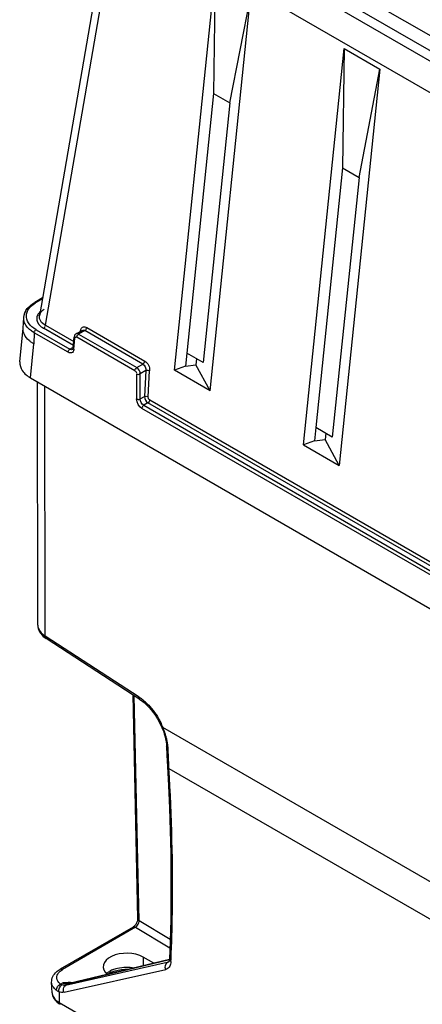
# Model space of a CAD drawing. Header units: inches. Extents: x 0 to 117, y 0 to 83.
# Tile 29 of 57: x 99.66 to 101.18, y 20.19 to 23.9. Entities that reach past the tile are written whole.
import ezdxf

# ---------------------------------------------------------------- set-up
doc = ezdxf.new("R2010")
doc.units = ezdxf.units.IN
doc.header["$LTSCALE"] = 6.431102
doc.header["$MEASUREMENT"] = 0
doc.layers.get('0').update_dxf_attribs({"linetype": 'CONTINUOUS'})

msp = doc.modelspace()

# ---------------------------------------------------------------- linework, layer by layer
at = {"color": 7, "linetype": 'CONTINUOUS'}
for p, q in [((106.4979, 20.7318), (100.1141, 24.4174)), ((100.0806, 24.398), (106.4644, 20.7124)), ((100.003, 24.3472), (99.7324, 22.7871)), ((99.7549, 22.7508), (100.0253, 24.3099)), ((106.4091, 20.6243), (100.0253, 24.3099)), ((100.2415, 22.5812), (100.3954, 24.0765)), ((100.3954, 24.0765), (100.3894, 23.6257)), ((100.3765, 22.5033), (100.5303, 23.9985)), ((100.4513, 23.59), (100.5303, 23.9985)), ((100.9417, 23.9977), (102.7318, 22.9642)), ((100.7287, 22.2999), (100.8826, 23.7952)), ((100.8826, 23.7952), (100.8765, 23.3445)), ((100.8826, 23.7952), (101.0175, 23.7173)), ((101.0175, 23.7173), (100.8637, 22.222)), ((100.9384, 23.3087), (101.0175, 23.7173)), ((100.3894, 23.6257), (100.2886, 22.6463)), ((100.3894, 23.6257), (100.4513, 23.59)), ((100.4513, 23.59), (100.3505, 22.6106)), ((100.8765, 23.3445), (100.7758, 22.3651)), ((100.8765, 23.3445), (100.9384, 23.3087)), ((100.9384, 23.3087), (100.8377, 22.3293)), ((99.744, 22.8541), (99.7146, 22.8371)), ((99.7434, 22.8504), (99.7196, 22.8367)), ((99.6705, 22.7403), (99.6731, 22.7808)), ((99.6589, 22.6127), (99.6705, 22.7403)), ((99.7196, 22.7344), (99.8474, 22.6606)), ((99.8604, 22.6749), (99.748, 22.7398)), ((99.7549, 22.7508), (99.8617, 22.6892)), ((99.9014, 22.7324), (99.9039, 22.7313)), ((99.9108, 22.7423), (100.1299, 22.6158)), ((99.7126, 22.7228), (99.7108, 22.6812)), ((99.8405, 22.649), (99.7126, 22.7228)), ((99.8595, 22.6649), (99.8633, 22.7068)), ((99.8623, 22.6604), (99.8661, 22.7023)), ((99.8651, 22.7092), (99.8657, 22.7081)), ((99.8704, 22.7186), (99.8683, 22.7173)), ((99.8704, 22.7186), (99.8932, 22.7318)), ((99.8714, 22.7056), (99.872, 22.7048)), ((100.0926, 22.5796), (99.8734, 22.7061)), ((99.8785, 22.7151), (99.879, 22.715)), ((99.9039, 22.7313), (99.8804, 22.7177)), ((99.8804, 22.7177), (100.0995, 22.5912)), ((99.8881, 22.7283), (99.8871, 22.7285)), ((99.9039, 22.7313), (99.905, 22.732)), ((100.123, 22.6048), (99.9039, 22.7313)), ((99.6991, 22.5522), (99.7108, 22.6812)), ((99.8474, 22.6606), (99.8583, 22.6669)), ((99.8499, 22.6595), (99.8474, 22.6606)), ((99.8577, 22.6599), (99.8576, 22.6598)), ((99.8576, 22.6599), (99.8576, 22.6598)), ((100.2886, 22.6463), (100.2836, 22.5962)), ((100.3505, 22.6106), (100.2886, 22.6463)), ((100.3255, 22.625), (100.323, 22.6013)), ((100.0995, 22.5912), (100.123, 22.6048)), ((100.2836, 22.5962), (100.2415, 22.5812)), ((100.2832, 22.5965), (100.323, 22.6013)), ((100.3765, 22.5033), (100.323, 22.6013)), ((99.6991, 22.5522), (106.2354, 18.7786)), ((100.0992, 22.5677), (100.0992, 22.4729)), ((100.1344, 22.5801), (100.1131, 22.5677)), ((100.1131, 22.4729), (100.1131, 22.5677)), ((100.1344, 22.5801), (100.1287, 22.4819)), ((100.1425, 22.4813), (100.1483, 22.5795)), ((100.3765, 22.5033), (100.2415, 22.5812)), ((99.7265, 21.6191), (99.7251, 22.5372)), ((99.7542, 21.5783), (99.7528, 22.5212)), ((100.1131, 22.4729), (100.1287, 22.4819)), ((105.7632, 19.1788), (100.119, 22.4375)), ((100.1417, 22.4582), (100.126, 22.4491)), ((100.126, 22.4491), (105.7702, 19.1905)), ((105.7829, 19.2013), (100.1417, 22.4582)), ((100.1486, 22.4692), (105.7845, 19.2154)), ((100.7758, 22.3651), (100.7708, 22.3149)), ((100.8377, 22.3293), (100.7758, 22.3651)), ((100.8126, 22.3438), (100.8102, 22.32)), ((100.7708, 22.3149), (100.7287, 22.2999)), ((100.7287, 22.2999), (100.8637, 22.222)), ((100.7704, 22.3152), (100.8102, 22.32)), ((100.8637, 22.222), (100.8102, 22.32)), ((99.7528, 21.5726), (99.7574, 21.5694)), ((100.1083, 21.3482), (99.7542, 21.5783)), ((100.1115, 21.3393), (99.7574, 21.5694)), ((100.0845, 21.3569), (100.103, 20.512)), ((100.1084, 20.5046), (100.0899, 21.3534)), ((100.1942, 21.234), (100.196, 21.2298)), ((105.9384, 17.92), (100.1983, 21.234)), ((100.2123, 21.1615), (100.2138, 21.1293)), ((100.2188, 21.1377), (100.218, 21.1544)), ((100.2138, 21.1293), (100.2155, 21.0868)), ((100.2155, 21.0868), (100.2155, 21.0866)), ((100.2213, 21.0795), (100.2206, 21.0961)), ((100.2213, 21.0795), (105.9221, 17.7882)), ((100.1083, 20.5017), (100.1084, 20.5046)), ((100.2258, 20.4344), (100.1084, 20.5046)), ((100.0857, 20.4809), (99.8102, 20.3218)), ((100.0954, 20.48), (99.8199, 20.3209)), ((100.0866, 20.4814), (100.0857, 20.4809)), ((100.0954, 20.48), (100.0977, 20.4816)), ((100.0954, 20.48), (100.2247, 20.4026)), ((100.0977, 20.4816), (100.1, 20.4838)), ((99.8407, 20.2664), (100.2236, 20.3583)), ((100.2234, 20.3588), (99.8441, 20.2678)), ((100.1242, 20.3676), (100.1242, 20.335)), ((100.1646, 20.3447), (100.1242, 20.3676)), ((100.2289, 20.3509), (100.2293, 20.3598)), ((99.8139, 20.317), (99.8199, 20.3209)), ((99.8252, 20.2347), (100.2091, 20.3211)), ((100.215, 20.3473), (99.8311, 20.2609)), ((100.215, 20.3473), (100.2211, 20.3509)), ((100.2199, 20.3493), (100.2195, 20.349)), ((100.2195, 20.3491), (100.2195, 20.349)), ((99.9901, 20.303), (99.9966, 20.3069)), ((99.7802, 20.2329), (99.7785, 20.2725)), ((99.8123, 20.2655), (99.8203, 20.2701)), ((99.8407, 20.2664), (99.8311, 20.2609)), ((99.8497, 20.2711), (99.8496, 20.2689)), ((99.8066, 20.2365), (99.8074, 20.1961)), ((99.8074, 20.1961), (100.3219, 19.8991))]:
    msp.add_line(p, q, dxfattribs=at)
for points in [[(99.8595, 22.6649), (99.8594, 22.6644), (99.8593, 22.6633), (99.859, 22.6624), (99.8587, 22.6615), (99.8584, 22.6609), (99.8581, 22.6604), (99.8579, 22.6601), (99.8577, 22.6599)], [(99.7265, 21.6191), (99.7268, 21.6136), (99.7281, 21.6069), (99.7303, 21.6004), (99.7333, 21.5941), (99.7371, 21.5882), (99.7417, 21.5826), (99.7469, 21.5774), (99.7528, 21.5726)], [(100.1115, 21.3393), (100.1179, 21.3349), (100.1273, 21.3276), (100.1366, 21.3193)], [(100.1366, 21.3193), (100.1457, 21.3102), (100.1544, 21.3002), (100.1628, 21.2895), (100.1707, 21.2783), (100.1781, 21.2665), (100.1848, 21.2542)], [(100.1848, 21.2542), (100.1909, 21.2416), (100.1941, 21.2341)], [(100.196, 21.2298), (100.2, 21.2194), (100.2034, 21.2092)], [(100.2034, 21.2092), (100.2063, 21.199), (100.2087, 21.189), (100.2104, 21.1792)], [(100.2104, 21.1792), (100.2117, 21.1697), (100.2123, 21.1615)], [(100.2155, 21.0866), (100.2194, 21.0151), (100.2233, 20.9293), (100.2261, 20.844), (100.228, 20.7594), (100.2289, 20.6753), (100.2288, 20.5918), (100.2277, 20.5089), (100.2256, 20.4267), (100.2231, 20.3601)], [(100.1026, 20.5074), (100.102, 20.5048), (100.1012, 20.5021), (100.1002, 20.4992), (100.0988, 20.4963), (100.0973, 20.4934)], [(100.103, 20.512), (100.103, 20.5117), (100.1029, 20.5097), (100.1026, 20.5074)], [(100.0973, 20.4934), (100.0956, 20.4907), (100.0937, 20.4882), (100.0919, 20.4861), (100.09, 20.4842), (100.0882, 20.4826), (100.0866, 20.4814)], [(100.2231, 20.3601), (100.2228, 20.3568), (100.2223, 20.3543), (100.2217, 20.3523), (100.221, 20.3508), (100.2204, 20.3498), (100.2199, 20.3493)], [(99.8441, 20.2678), (99.8434, 20.2676), (99.8423, 20.2675), (99.8421, 20.2675)]]:
    msp.add_lwpolyline(points, dxfattribs=at)
for centre, radius, start, end in [((99.782, 22.7303), 0.1234, 120.4113, 122.249), ((99.7752, 22.7889), 0.1255, 233.9756, 239.1295), ((100.0078, 21.1946), 0.1835, 52.1611, 56.7933), ((99.993, 21.1754), 0.2078, 47.986, 52.1779), ((99.9332, 21.1243), 0.287, 22.8223, 25.9257), ((99.937, 21.126), 0.2827, 22.4587, 22.8171), ((99.9332, 21.1199), 0.2886, 21.3252, 23.2739), ((99.9552, 21.1284), 0.265, 17.2418, 21.3616), ((99.9816, 21.1366), 0.2374, 12.7952, 17.2283), ((100.007, 21.1422), 0.2114, 5.3281, 12.8298), ((100.0221, 21.1439), 0.1962, 3.0688, 5.2588), ((92.4907, 20.7829), 7.7362, 2.44311, 2.62829), ((92.6957, 20.7919), 7.531, 2.3146, 2.44123), ((100.0455, 20.2336), 0.0937, 113.3388, 118.8139), ((100.2117, 20.3626), 0.0156, 282.1173, 292.1193), ((100.2119, 20.362), 0.015, 292.1511, 300.0966), ((100.0249, 20.2642), 0.0567, 131.9895, 133.9661), ((100.0272, 20.2616), 0.0602, 129.6775, 131.9837), ((100.0424, 20.2225), 0.0961, 113.5837, 118.4826), ((99.8349, 20.2916), 0.0625, 226.5404, 232.1751), ((99.8593, 19.6834), 0.588, 92.8364, 93.8033), ((99.861, 19.6631), 0.6084, 92.5877, 92.9052), ((99.8483, 19.9516), 0.3195, 91.4321, 92.6349), ((99.8461, 20.0265), 0.2446, 89.1501, 91.3674), ((99.847, 20.1699), 0.1013, 84.7455, 88.424), ((99.812, 20.2343), 0.0317, 182.4936, 184.8803), ((99.8227, 20.2347), 0.0424, 182.3345, 184.0291), ((99.8535, 20.2633), 0.0853, 235.5868, 240.0605)]:
    msp.add_arc(centre, radius, start, end, dxfattribs=at)
for centre, major_axis, ratio, start_param, end_param in [((99.6844, 22.7983), (0.00423, 0.00896), 0.652477, 1.169501, 1.888512), ((100.0615, 20.3315), (0.0886, 0.0007), 0.572282, 0.781093, 3.738821)]:
    msp.add_ellipse(centre, major_axis=major_axis, ratio=ratio, start_param=start_param, end_param=end_param, dxfattribs=at)
for points, knots in [([(99.6732, 22.7807), (99.6739, 22.7926), (99.6811, 22.8087), (99.6924, 22.8204), (99.6956, 22.8234)], [0, 0, 0, 0, 0.730642, 1, 1, 1, 1]), ([(99.7144, 22.8376), (99.7148, 22.8379), (99.7167, 22.8378), (99.7176, 22.8363), (99.7182, 22.8354)], [0, 0, 0, 0, 0.343424, 1, 1, 1, 1]), ([(99.7324, 22.7871), (99.7337, 22.7942), (99.7396, 22.8035), (99.7474, 22.8098), (99.7497, 22.8115)], [0, 0, 0, 0, 0.71712, 1, 1, 1, 1]), ([(99.7196, 22.7344), (99.7087, 22.7408), (99.6897, 22.7553), (99.6821, 22.7791), (99.6831, 22.7893)], [0, 0, 0, 0, 0.55223, 1, 1, 1, 1]), ([(99.7126, 22.7228), (99.7078, 22.7256), (99.6918, 22.7362), (99.6784, 22.7524), (99.6747, 22.7657)], [0, 0, 0, 0, 0.28597, 1, 1, 1, 1]), ([(99.7252, 22.7626), (99.7256, 22.7617), (99.7265, 22.76), (99.7275, 22.7584), (99.7281, 22.7575)], [0, 0, 0, 0, 0.493488, 1, 1, 1, 1]), ([(99.7281, 22.7575), (99.7286, 22.7567), (99.7298, 22.7551), (99.7311, 22.7535), (99.7318, 22.7527)], [0, 0, 0, 0, 0.492513, 1, 1, 1, 1]), ([(99.8874, 22.73), (99.8876, 22.731), (99.888, 22.7329), (99.8886, 22.7348), (99.8889, 22.7357)], [0, 0, 0, 0, 0.512745, 1, 1, 1, 1]), ([(99.7014, 22.6874), (99.6985, 22.6895), (99.6885, 22.6975), (99.6798, 22.7076), (99.6756, 22.7159)], [0, 0, 0, 0, 0.275402, 1, 1, 1, 1]), ([(99.8661, 22.7023), (99.8652, 22.7029), (99.8638, 22.7041), (99.8625, 22.706), (99.8627, 22.7068)], [0, 0, 0, 0, 0.564676, 1, 1, 1, 1]), ([(99.8661, 22.7023), (99.8663, 22.7038), (99.8666, 22.7078), (99.8707, 22.7067), (99.8714, 22.7056)], [0, 0, 0, 0, 0.547335, 1, 1, 1, 1]), ([(99.8734, 22.7061), (99.8735, 22.7071), (99.8738, 22.7091), (99.8744, 22.7111), (99.8749, 22.7121)], [0, 0, 0, 0, 0.472216, 1, 1, 1, 1]), ([(99.8749, 22.7121), (99.8753, 22.7129), (99.8761, 22.7144), (99.8778, 22.7152), (99.8785, 22.7151)], [0, 0, 0, 0, 0.552431, 1, 1, 1, 1]), ([(99.8623, 22.6604), (99.8614, 22.661), (99.86, 22.6623), (99.8594, 22.6642), (99.8595, 22.6649)], [0, 0, 0, 0, 0.594968, 1, 1, 1, 1]), ([(99.8623, 22.6604), (99.8623, 22.6594), (99.862, 22.6575), (99.8614, 22.6556), (99.8611, 22.6548)], [0, 0, 0, 0, 0.515242, 1, 1, 1, 1]), ([(99.6589, 22.6126), (99.6579, 22.6014), (99.6663, 22.5752), (99.687, 22.5592), (99.6991, 22.5522)], [0, 0, 0, 0, 0.447805, 1, 1, 1, 1]), ([(99.7265, 21.6191), (99.7265, 21.6154), (99.7294, 21.5984), (99.7431, 21.5853), (99.7542, 21.5783)], [0, 0, 0, 0, 0.221982, 1, 1, 1, 1]), ([(100.1321, 21.3298), (100.138, 21.3245), (100.1615, 21.3008), (100.1802, 21.2725), (100.1912, 21.2498)], [0, 0, 0, 0, 0.240361, 1, 1, 1, 1]), ([(100.1942, 21.234), (100.1943, 21.2336), (100.1962, 21.2335), (100.1974, 21.2337), (100.1984, 21.2339)], [0, 0, 0, 0, 0.315472, 1, 1, 1, 1]), ([(100.2293, 20.3598), (100.2316, 20.4184), (100.2381, 20.6583), (100.232, 20.8985), (100.2213, 21.0795)], [0, 0, 0, 0, 0.244364, 1, 1, 1, 1]), ([(100.004, 20.3105), (100.0086, 20.3125), (100.0289, 20.3197), (100.0509, 20.3221), (100.0675, 20.3215)], [0, 0, 0, 0, 0.230529, 1, 1, 1, 1]), ([(100.0084, 20.3197), (100.0144, 20.3223), (100.041, 20.3308), (100.07, 20.3312), (100.0908, 20.327)], [0, 0, 0, 0, 0.237167, 1, 1, 1, 1]), ([(100.2275, 20.3409), (100.2268, 20.3384), (100.2239, 20.3296), (100.2156, 20.3226), (100.2091, 20.3211)], [0, 0, 0, 0, 0.280633, 1, 1, 1, 1]), ([(99.8123, 20.2655), (99.8099, 20.2674), (99.8019, 20.2746), (99.7972, 20.2863), (99.7983, 20.2939)], [0, 0, 0, 0, 0.287244, 1, 1, 1, 1]), ([(99.7983, 20.2939), (99.7992, 20.3006), (99.8046, 20.3094), (99.8118, 20.3154), (99.8139, 20.317)], [0, 0, 0, 0, 0.716123, 1, 1, 1, 1]), ([(99.7919, 20.2462), (99.7899, 20.2481), (99.7831, 20.2554), (99.7788, 20.2653), (99.7785, 20.2725)], [0, 0, 0, 0, 0.276274, 1, 1, 1, 1]), ([(99.8175, 20.2623), (99.8166, 20.2627), (99.8147, 20.2636), (99.8131, 20.2648), (99.8123, 20.2655)], [0, 0, 0, 0, 0.503093, 1, 1, 1, 1]), ([(99.8311, 20.2609), (99.828, 20.2602), (99.8229, 20.2599), (99.819, 20.2627), (99.8178, 20.2637)], [0, 0, 0, 0, 0.68014, 1, 1, 1, 1]), ([(99.8252, 20.2347), (99.8238, 20.2368), (99.8215, 20.2461), (99.8252, 20.2575), (99.8311, 20.2609)], [0, 0, 0, 0, 0.27444, 1, 1, 1, 1]), ([(99.844, 20.2679), (99.8435, 20.2677), (99.8425, 20.2671), (99.8419, 20.2662), (99.8416, 20.2656)], [0, 0, 0, 0, 0.463569, 1, 1, 1, 1]), ([(99.8079, 20.1959), (99.8079, 20.1945), (99.8084, 20.1921), (99.81, 20.1901), (99.811, 20.1895)], [0, 0, 0, 0, 0.539149, 1, 1, 1, 1])]:
    msp.add_open_spline(points, degree=3, knots=knots, dxfattribs=at)
for points in [[(99.6871, 22.8042), (99.6883, 22.8067), (99.6896, 22.8091), (99.6912, 22.8114)], [(99.6912, 22.8114), (99.6975, 22.8209), (99.7066, 22.8285), (99.7162, 22.8346)], [(99.6956, 22.8234), (99.7014, 22.8287), (99.7079, 22.8332), (99.7146, 22.8371)], [(99.6747, 22.7657), (99.6734, 22.7705), (99.6728, 22.7757), (99.6731, 22.7807)], [(99.6831, 22.7893), (99.6835, 22.7945), (99.685, 22.7995), (99.6871, 22.8042)], [(99.7224, 22.7783), (99.7219, 22.773), (99.723, 22.7674), (99.7252, 22.7626)], [(99.7281, 22.7938), (99.7251, 22.7892), (99.7229, 22.7838), (99.7224, 22.7783)], [(99.7349, 22.8018), (99.7324, 22.7994), (99.73, 22.7968), (99.7281, 22.7938)], [(99.7372, 22.7664), (99.7332, 22.7723), (99.7312, 22.7801), (99.7324, 22.7871)], [(99.6756, 22.7159), (99.6719, 22.7233), (99.67, 22.732), (99.6705, 22.7402)], [(99.7126, 22.7228), (99.7128, 22.7263), (99.7149, 22.7328), (99.7182, 22.7317)], [(99.7318, 22.7527), (99.7364, 22.7475), (99.7421, 22.7433), (99.748, 22.7398)], [(99.7549, 22.7508), (99.7481, 22.7547), (99.7415, 22.7599), (99.7372, 22.7664)], [(99.748, 22.7398), (99.751, 22.7415), (99.7552, 22.7459), (99.7532, 22.7486)], [(99.8889, 22.7357), (99.8902, 22.7388), (99.8925, 22.7418), (99.8955, 22.7435)], [(99.8933, 22.7318), (99.8956, 22.7332), (99.8989, 22.7333), (99.9014, 22.7324)], [(99.8955, 22.7435), (99.9, 22.7459), (99.9064, 22.7449), (99.9108, 22.7423)], [(99.905, 22.732), (99.9075, 22.7338), (99.9108, 22.7377), (99.9091, 22.7401)], [(99.8683, 22.7173), (99.8659, 22.7156), (99.8639, 22.7118), (99.8651, 22.7092)], [(99.8804, 22.7177), (99.8775, 22.7194), (99.8733, 22.7203), (99.8705, 22.7186)], [(99.8405, 22.649), (99.8407, 22.6535), (99.8435, 22.6584), (99.8474, 22.6606)], [(99.8576, 22.6598), (99.8553, 22.6586), (99.8523, 22.6586), (99.8499, 22.6595)], [(99.857, 22.6488), (99.8527, 22.6453), (99.8452, 22.6463), (99.8405, 22.649)], [(99.8611, 22.6548), (99.8603, 22.6525), (99.8589, 22.6503), (99.857, 22.6488)], [(100.0926, 22.5796), (100.0927, 22.583), (100.0949, 22.5894), (100.0981, 22.5883)], [(100.1131, 22.5677), (100.1129, 22.5768), (100.1074, 22.5867), (100.0995, 22.5912)], [(100.123, 22.6048), (100.1268, 22.6069), (100.1295, 22.6115), (100.1299, 22.6158)], [(100.123, 22.6048), (100.1309, 22.6002), (100.1354, 22.5891), (100.1344, 22.5801)], [(100.1299, 22.6158), (100.1419, 22.6093), (100.1491, 22.593), (100.1483, 22.5795)], [(100.0926, 22.5796), (100.0956, 22.5778), (100.0999, 22.5728), (100.0975, 22.5703)], [(100.0992, 22.5677), (100.1024, 22.5661), (100.1091, 22.5645), (100.1099, 22.5679)], [(100.1344, 22.5801), (100.1387, 22.5819), (100.1442, 22.5816), (100.1483, 22.5795)], [(100.0992, 22.4729), (100.1023, 22.4713), (100.109, 22.4697), (100.1097, 22.4731)], [(100.119, 22.4375), (100.1073, 22.4442), (100.0992, 22.4594), (100.0992, 22.4729)], [(100.126, 22.4491), (100.1181, 22.4536), (100.1129, 22.4639), (100.1131, 22.4729)], [(100.1287, 22.4819), (100.1286, 22.4729), (100.1339, 22.4627), (100.1417, 22.4582)], [(100.1287, 22.4819), (100.1329, 22.4837), (100.1384, 22.4834), (100.1425, 22.4813)], [(100.1486, 22.4692), (100.1456, 22.4709), (100.1417, 22.4762), (100.1442, 22.4786)], [(100.126, 22.4491), (100.123, 22.4474), (100.1185, 22.4425), (100.1209, 22.44)], [(100.1486, 22.4692), (100.1482, 22.4649), (100.1455, 22.4604), (100.1417, 22.4582)], [(99.7542, 21.5783), (99.754, 21.5752), (99.7547, 21.5711), (99.7574, 21.5694)], [(100.1115, 21.3393), (100.1089, 21.341), (100.1081, 21.3451), (100.1083, 21.3482)], [(100.218, 21.1544), (100.2153, 21.1558), (100.2124, 21.1584), (100.2123, 21.1615)], [(100.2155, 21.0866), (100.2157, 21.0836), (100.2186, 21.0809), (100.2213, 21.0795)], [(100.103, 20.512), (100.103, 20.509), (100.1057, 20.5062), (100.1084, 20.5046)], [(100.0954, 20.48), (100.0926, 20.4816), (100.0885, 20.4825), (100.0857, 20.4809)], [(100.1, 20.4838), (100.1045, 20.4886), (100.1076, 20.4951), (100.1083, 20.5017)], [(100.2289, 20.3509), (100.2259, 20.3529), (100.223, 20.3565), (100.2231, 20.3601)], [(99.7964, 20.3118), (99.8006, 20.3156), (99.8053, 20.319), (99.8102, 20.3218)], [(99.8102, 20.3218), (99.813, 20.3235), (99.8171, 20.3225), (99.8199, 20.3209)], [(100.2091, 20.3211), (100.2058, 20.3294), (100.2072, 20.3429), (100.215, 20.3473)], [(100.2289, 20.3509), (100.2287, 20.3475), (100.2283, 20.3442), (100.2275, 20.3409)], [(99.7785, 20.2726), (99.7779, 20.2869), (99.7858, 20.3021), (99.7964, 20.3118)], [(99.9888, 20.3079), (99.9924, 20.3109), (99.9963, 20.3135), (100.0004, 20.3157)], [(99.7965, 20.2426), (99.7965, 20.2519), (99.8038, 20.2619), (99.8123, 20.2655)], [(99.8061, 20.2367), (99.8046, 20.2459), (99.8094, 20.2577), (99.8175, 20.2623)], [(99.8203, 20.2701), (99.8264, 20.2668), (99.834, 20.2648), (99.8407, 20.2664)], [(99.8203, 20.2701), (99.8274, 20.2682), (99.8348, 20.2674), (99.8421, 20.2675)], [(99.7803, 20.2317), (99.7807, 20.2272), (99.7817, 20.2227), (99.7835, 20.2185)], [(99.7803, 20.2316), (99.7808, 20.2256), (99.7832, 20.2197), (99.7865, 20.2148)], [(99.7835, 20.2185), (99.7877, 20.2081), (99.7961, 20.1993), (99.8053, 20.1929)], [(99.7865, 20.2148), (99.7918, 20.2069), (99.7996, 20.2006), (99.8079, 20.1959)], [(99.8061, 20.2367), (99.8028, 20.238), (99.7991, 20.2397), (99.7971, 20.2427)], [(99.8252, 20.2347), (99.8191, 20.2333), (99.8124, 20.2343), (99.8066, 20.2365)]]:
    msp.add_open_spline(points, degree=3, dxfattribs=at)

doc.saveas('drawing.dxf')
